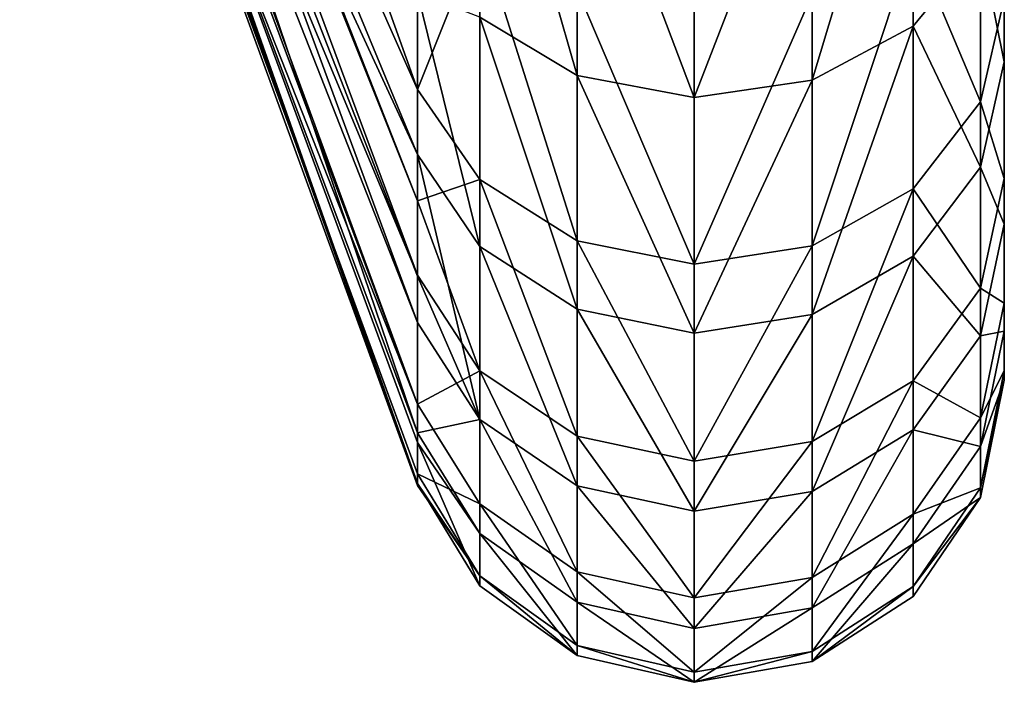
# Model space of a CAD drawing. Extents: x -46 to 46, y 1 to 197.
# Tile 55 of 168: x -33.98 to -32.35, y 119.87 to 120.96. Entities that reach past the tile are written whole.
import ezdxf

# ---------------------------------------------------------------- set-up
doc = ezdxf.new("R2010")
doc.units = 0
doc.header["$LTSCALE"] = 25.4
doc.layers.get('0').update_dxf_attribs({"color": 13, "linetype": 'CONTINUOUS'})

# ---------------------------------------------------------------- blocks, each defined once
blk = doc.blocks.new('BUSH-3401_STL')
at = {"color": 8}
mesh = blk.add_polyface(dxfattribs=at)
corners = [(-32.3545, 122.9574, 130.3344), (-32.3545, 123.1258, 134.2734), (-32.3545, 123.0662, 134.9825), (-32.3545, 123.5945, 130.0217), (-32.3545, 123.3828, 133.6098), (-32.3545, 123.8163, 133.0455), (-32.3545, 124.2682, 129.7986), (-32.3545, 124.3912, 132.6262), (-32.3545, 124.9661, 129.6694), (-32.3545, 125.0609, 132.3859), (-32.3545, 125.675, 129.6364), (-32.3545, 125.7713, 132.3439), (-32.3545, 126.3819, 129.7002), (-32.3545, 126.4646, 132.5038), (-32.3545, 127.0734, 129.8597), (-32.3545, 127.0849, 132.8526), (-32.3545, 127.7369, 130.1118), (-32.3545, 127.5817, 133.362), (-32.3545, 127.915, 133.9907), (-32.3545, 128.3598, 130.452), (-32.3545, 128.0576, 134.6879), (-32.3545, 128.1664, 139.3359), (-32.3545, 128.755, 138.9393), (-32.3545, 128.9305, 130.8738), (-32.3545, 129.2841, 138.4663), (-32.3545, 129.4386, 131.3694), (-32.3545, 129.7439, 137.9256), (-32.3545, 129.8744, 131.9296), (-32.3545, 130.1257, 137.3274), (-32.3545, 130.2299, 132.5438), (-32.3545, 130.4226, 136.6827), (-32.3545, 130.4984, 133.2008), (-32.3545, 130.6289, 136.0036), (-32.3545, 130.6749, 133.8882), (-32.3545, 130.7408, 135.3028), (-32.3545, 130.7563, 134.5932), (-32.3545, 120.383, 134.3675), (-32.3545, 120.4488, 135.7821), (-32.3545, 120.3675, 135.0771), (-32.3545, 120.4949, 133.6667), (-32.3545, 120.6254, 136.4695), (-32.3545, 120.7012, 132.9876), (-32.3545, 120.8939, 137.1265), (-32.3545, 120.998, 132.3429), (-32.3545, 121.2494, 137.7408), (-32.3545, 121.3799, 131.7447), (-32.3545, 121.6852, 138.3009), (-32.3545, 121.8397, 131.204), (-32.3545, 122.1933, 138.7965), (-32.3545, 122.3688, 130.731), (-32.3545, 122.764, 139.2183), (-32.3545, 123.3869, 139.5584), (-32.3545, 123.2088, 135.6796), (-32.3545, 123.5421, 136.3083), (-32.3545, 124.0503, 139.8106), (-32.3545, 124.0389, 136.8177), (-32.3545, 124.6591, 137.1665), (-32.3545, 124.7419, 139.9701), (-32.3545, 125.3525, 137.3264), (-32.3545, 125.4488, 140.0339), (-32.3545, 126.0629, 137.2844), (-32.3545, 126.1577, 140.0009), (-32.3545, 126.7326, 137.0441), (-32.3545, 126.8556, 139.8717), (-32.3545, 127.3075, 136.6248), (-32.3545, 127.5293, 139.6486), (-32.3545, 127.741, 136.0605), (-32.3545, 127.998, 135.3969)]
mesh.append_faces([[corners[k] for k in face] for face in [(34, 33, 35), (36, 37, 38)]], dxfattribs={"vtx0": -1, "color": 8})
mesh.append_faces([[corners[k] for k in face] for face in [(1, 3, 4), (4, 3, 5), (5, 6, 7), (7, 8, 9), (9, 10, 11), (11, 12, 13), (13, 14, 15), (15, 16, 17), (17, 16, 18), (18, 19, 20), (21, 19, 22), (22, 23, 24), (24, 25, 26), (26, 27, 28), (28, 29, 30), (30, 31, 32), (32, 33, 34), (37, 39, 40), (40, 41, 42), (42, 43, 44), (44, 45, 46), (46, 47, 48), (48, 49, 50), (50, 2, 51), (51, 53, 54), (54, 56, 57), (57, 58, 59), (59, 60, 61), (61, 62, 63), (63, 64, 65), (65, 66, 21)]], dxfattribs={"vtx0": -1, "vtx1": -1, "color": 8})
mesh.append_faces([[corners[k] for k in face] for face in [(20, 19, 21), (50, 0, 2)]], dxfattribs={"vtx0": -1, "vtx1": -1, "vtx2": -1, "color": 8})
mesh.append_faces([[corners[k] for k in face] for face in [(0, 1, 2), (1, 0, 3), (5, 3, 6), (7, 6, 8), (9, 8, 10), (11, 10, 12), (13, 12, 14), (15, 14, 16), (18, 16, 19), (22, 19, 23), (24, 23, 25), (26, 25, 27), (28, 27, 29), (30, 29, 31), (32, 31, 33), (37, 36, 39), (40, 39, 41), (42, 41, 43), (44, 43, 45), (46, 45, 47), (48, 47, 49), (50, 49, 0), (51, 2, 52), (51, 52, 53), (54, 53, 55), (54, 55, 56), (57, 56, 58), (59, 58, 60), (61, 60, 62), (63, 62, 64), (65, 64, 66), (21, 66, 67), (21, 67, 20)]], dxfattribs={"vtx0": -1, "vtx2": -1, "color": 8})
mesh = blk.add_polyface(dxfattribs=at)
corners = [(-33.8808, 122.405, 132.6453), (-33.3243, 120.8479, 132.261), (-33.9509, 122.2602, 133.2807)]
mesh.append_faces([[corners[k] for k in face] for face in [(0, 1, 2)]], dxfattribs={"color": 8})
mesh = blk.add_polyface(dxfattribs=at)
corners = [(-33.8808, 122.405, 132.6453), (-33.3243, 121.1885, 131.7173), (-33.3243, 120.8479, 132.261)]
mesh.append_faces([[corners[k] for k in face] for face in [(0, 1, 2)]], dxfattribs={"color": 8})
mesh = blk.add_polyface(dxfattribs=at)
corners = [(-33.9556, 122.2463, 133.3414), (-33.3243, 120.5413, 132.9268), (-33.9805, 122.1153, 133.9121)]
mesh.append_faces([[corners[k] for k in face] for face in [(0, 1, 2)]], dxfattribs={"color": 8})
mesh = blk.add_polyface(dxfattribs=at)
corners = [(-33.9509, 122.2602, 133.2807), (-33.3243, 120.6643, 132.6304), (-33.9556, 122.2463, 133.3414)]
mesh.append_faces([[corners[k] for k in face] for face in [(0, 1, 2)]], dxfattribs={"color": 8})
mesh = blk.add_polyface(dxfattribs=at)
corners = [(-33.9556, 122.2463, 133.3414), (-33.3243, 120.6643, 132.6304), (-33.3243, 120.5413, 132.9268)]
mesh.append_faces([[corners[k] for k in face] for face in [(0, 1, 2)]], dxfattribs={"color": 8})
mesh = blk.add_polyface(dxfattribs=at)
corners = [(-33.9509, 122.2602, 133.2807), (-33.3243, 120.8479, 132.261), (-33.3243, 120.6643, 132.6304)]
mesh.append_faces([[corners[k] for k in face] for face in [(0, 1, 2)]], dxfattribs={"color": 8})
mesh = blk.add_polyface(dxfattribs=at)
corners = [(-33.9805, 122.1153, 133.9121), (-33.3243, 120.3282, 133.6282), (-33.9813, 122.0867, 134.0366)]
mesh.append_faces([[corners[k] for k in face] for face in [(0, 1, 2)]], dxfattribs={"color": 8})
mesh = blk.add_polyface(dxfattribs=at)
corners = [(-33.9805, 122.1153, 133.9121), (-33.3243, 120.5413, 132.9268), (-33.3243, 120.3282, 133.6282)]
mesh.append_faces([[corners[k] for k in face] for face in [(0, 1, 2)]], dxfattribs={"color": 8})
mesh = blk.add_polyface(dxfattribs=at)
corners = [(-33.9813, 122.0867, 134.0366), (-33.3243, 120.3282, 133.6282), (-33.9578, 121.9341, 134.6956)]
mesh.append_faces([[corners[k] for k in face] for face in [(0, 1, 2)]], dxfattribs={"color": 8})
mesh = blk.add_polyface(dxfattribs=at)
corners = [(-33.8808, 122.087, 136.4742), (-33.8295, 121.8352, 136.241), (-33.3243, 120.7404, 137.2018)]
mesh.append_faces([[corners[k] for k in face] for face in [(0, 1, 2)]], dxfattribs={"color": 8})
mesh = blk.add_polyface(dxfattribs=at)
corners = [(-33.8808, 122.087, 136.4742), (-33.3243, 120.7404, 137.2018), (-33.3243, 121.0077, 137.6825)]
mesh.append_faces([[corners[k] for k in face] for face in [(0, 1, 2)]], dxfattribs={"color": 8})
mesh = blk.add_polyface(dxfattribs=at)
corners = [(-33.9578, 121.9341, 134.6956), (-33.3243, 120.3282, 133.6282), (-33.3243, 120.2126, 134.3521)]
mesh.append_faces([[corners[k] for k in face] for face in [(0, 1, 2)]], dxfattribs={"color": 8})
mesh = blk.add_polyface(dxfattribs=at)
corners = [(-33.9578, 121.9341, 134.6956), (-33.3243, 120.2126, 134.3521), (-33.9556, 121.9271, 134.7257)]
mesh.append_faces([[corners[k] for k in face] for face in [(0, 1, 2)]], dxfattribs={"color": 8})
mesh = blk.add_polyface(dxfattribs=at)
corners = [(-33.9556, 121.9271, 134.7257), (-33.3243, 120.2126, 134.3521), (-33.3243, 120.1934, 134.6725)]
mesh.append_faces([[corners[k] for k in face] for face in [(0, 1, 2)]], dxfattribs={"color": 8})
mesh = blk.add_polyface(dxfattribs=at)
corners = [(-33.9556, 121.9271, 134.7257), (-33.3243, 120.1934, 134.6725), (-33.8867, 121.7749, 135.3781)]
mesh.append_faces([[corners[k] for k in face] for face in [(0, 1, 2)]], dxfattribs={"color": 8})
mesh = blk.add_polyface(dxfattribs=at)
corners = [(-33.8295, 121.8352, 136.241), (-33.7786, 121.6196, 136.0415), (-33.3243, 120.4631, 136.5233)]
mesh.append_faces([[corners[k] for k in face] for face in [(0, 1, 2)]], dxfattribs={"color": 8})
mesh = blk.add_polyface(dxfattribs=at)
corners = [(-33.8295, 121.8352, 136.241), (-33.3243, 120.4631, 136.5233), (-33.3243, 120.5397, 136.7393)]
mesh.append_faces([[corners[k] for k in face] for face in [(0, 1, 2)]], dxfattribs={"color": 8})
mesh = blk.add_polyface(dxfattribs=at)
corners = [(-33.8295, 121.8352, 136.241), (-33.3243, 120.5397, 136.7393), (-33.3243, 120.7404, 137.2018)]
mesh.append_faces([[corners[k] for k in face] for face in [(0, 1, 2)]], dxfattribs={"color": 8})
mesh = blk.add_polyface(dxfattribs=at)
corners = [(-33.8867, 121.7749, 135.3781), (-33.3243, 120.1934, 134.6725), (-33.3243, 120.1967, 135.085)]
mesh.append_faces([[corners[k] for k in face] for face in [(0, 1, 2)]], dxfattribs={"color": 8})
mesh = blk.add_polyface(dxfattribs=at)
corners = [(-33.8867, 121.7749, 135.3781), (-33.3243, 120.1967, 135.085), (-33.8729, 121.7517, 135.4773)]
mesh.append_faces([[corners[k] for k in face] for face in [(0, 1, 2)]], dxfattribs={"color": 8})
mesh = blk.add_polyface(dxfattribs=at)
corners = [(-33.8729, 121.7517, 135.4773), (-33.3243, 120.1967, 135.085), (-33.3243, 120.2648, 135.7229)]
mesh.append_faces([[corners[k] for k in face] for face in [(0, 1, 2)]], dxfattribs={"color": 8})
mesh = blk.add_polyface(dxfattribs=at)
corners = [(-33.8729, 121.7517, 135.4773), (-33.3243, 120.2648, 135.7229), (-33.3243, 120.2807, 135.8132)]
mesh.append_faces([[corners[k] for k in face] for face in [(0, 1, 2)]], dxfattribs={"color": 8})
mesh = blk.add_polyface(dxfattribs=at)
corners = [(-33.8729, 121.7517, 135.4773), (-33.3243, 120.2807, 135.8132), (-33.7786, 121.6196, 136.0415)]
mesh.append_faces([[corners[k] for k in face] for face in [(0, 1, 2)]], dxfattribs={"color": 8})
mesh = blk.add_polyface(dxfattribs=at)
corners = [(-33.7786, 121.6196, 136.0415), (-33.3243, 120.2807, 135.8132), (-33.3243, 120.4631, 136.5233)]
mesh.append_faces([[corners[k] for k in face] for face in [(0, 1, 2)]], dxfattribs={"color": 8})
mesh = blk.add_polyface(dxfattribs=at)
corners = [(-32.3937, 121.0883, 137.8493), (-32.5053, 121.4184, 138.5395), (-32.5053, 120.9526, 137.9408), (-32.3937, 121.5404, 138.4303)]
mesh.append_faces([[corners[k] for k in face] for face in [(0, 1, 2), (1, 0, 3)]], dxfattribs={"vtx0": -1, "color": 8})
mesh = blk.add_polyface(dxfattribs=at)
corners = [(-33.0601, 120.8714, 137.9954), (-33.221, 121.4317, 138.5276), (-33.221, 120.9674, 137.9308), (-33.0601, 121.3455, 138.6047)]
mesh.append_faces([[corners[k] for k in face] for face in [(0, 1, 2), (1, 0, 3)]], dxfattribs={"vtx0": -1, "color": 8})
mesh = blk.add_polyface(dxfattribs=at)
corners = [(-32.5053, 121.4184, 138.5395), (-32.6718, 120.8634, 138.0008), (-32.5053, 120.9526, 137.9408), (-32.6718, 121.3382, 138.6111)]
mesh.append_faces([[corners[k] for k in face] for face in [(0, 1, 2), (1, 0, 3)]], dxfattribs={"vtx0": -1, "color": 8})
mesh = blk.add_polyface(dxfattribs=at)
corners = [(-32.3937, 121.2237, 131.6293), (-32.3545, 120.998, 132.3429), (-32.3937, 120.8276, 132.2498), (-32.3545, 121.3799, 131.7447)]
mesh.append_faces([[corners[k] for k in face] for face in [(0, 1, 2), (1, 0, 3)]], dxfattribs={"vtx0": -1, "color": 8})
mesh = blk.add_polyface(dxfattribs=at)
corners = [(-32.8669, 120.8349, 138.0201), (-33.0601, 121.3455, 138.6047), (-33.0601, 120.8714, 137.9954), (-32.8669, 121.3126, 138.634)]
mesh.append_faces([[corners[k] for k in face] for face in [(0, 1, 2), (1, 0, 3)]], dxfattribs={"vtx0": -1, "color": 8})
mesh = blk.add_polyface(dxfattribs=at)
corners = [(-32.6718, 121.3382, 138.6111), (-32.8669, 120.8349, 138.0201), (-32.6718, 120.8634, 138.0008), (-32.8669, 121.3126, 138.634)]
mesh.append_faces([[corners[k] for k in face] for face in [(0, 1, 2), (1, 0, 3)]], dxfattribs={"vtx0": -1, "color": 8})
mesh = blk.add_polyface(dxfattribs=at)
corners = [(-32.3545, 120.8939, 137.1265), (-32.3937, 121.0883, 137.8493), (-32.3937, 120.7196, 137.2121), (-32.3545, 121.2494, 137.7408)]
mesh.append_faces([[corners[k] for k in face] for face in [(0, 1, 2), (1, 0, 3)]], dxfattribs={"vtx0": -1, "color": 8})
mesh = blk.add_polyface(dxfattribs=at)
corners = [(-32.5053, 121.092, 131.532), (-32.3937, 120.8276, 132.2498), (-32.5053, 120.6839, 132.1714), (-32.3937, 121.2237, 131.6293)]
mesh.append_faces([[corners[k] for k in face] for face in [(0, 1, 2), (1, 0, 3)]], dxfattribs={"vtx0": -1, "color": 8})
mesh = blk.add_polyface(dxfattribs=at)
corners = [(-33.3243, 121.1885, 131.7173), (-33.221, 121.1064, 131.5426), (-33.3243, 120.8479, 132.261)]
mesh.append_faces([[corners[k] for k in face] for face in [(0, 1, 2)]], dxfattribs={"color": 8})
mesh = blk.add_polyface(dxfattribs=at)
corners = [(-33.221, 121.1064, 131.5426), (-33.221, 120.6995, 132.1799), (-33.3243, 120.8479, 132.261)]
mesh.append_faces([[corners[k] for k in face] for face in [(0, 1, 2)]], dxfattribs={"color": 8})
mesh = blk.add_polyface(dxfattribs=at)
corners = [(-33.0601, 120.598, 132.1245), (-33.221, 121.1064, 131.5426), (-33.0601, 121.0134, 131.4738), (-33.221, 120.6995, 132.1799)]
mesh.append_faces([[corners[k] for k in face] for face in [(0, 1, 2), (1, 0, 3)]], dxfattribs={"vtx0": -1, "color": 8})
mesh = blk.add_polyface(dxfattribs=at)
corners = [(-32.5053, 121.092, 131.532), (-32.6718, 120.5895, 132.1199), (-32.6718, 121.0056, 131.4681), (-32.5053, 120.6839, 132.1714)]
mesh.append_faces([[corners[k] for k in face] for face in [(0, 1, 2), (1, 0, 3)]], dxfattribs={"vtx0": -1, "color": 8})
mesh = blk.add_polyface(dxfattribs=at)
corners = [(-32.3937, 120.7196, 137.2121), (-32.5053, 120.9526, 137.9408), (-32.5053, 120.5726, 137.2842), (-32.3937, 121.0883, 137.8493)]
mesh.append_faces([[corners[k] for k in face] for face in [(0, 1, 2), (1, 0, 3)]], dxfattribs={"vtx0": -1, "color": 8})
mesh = blk.add_polyface(dxfattribs=at)
corners = [(-32.8669, 120.5593, 132.1034), (-33.0601, 121.0134, 131.4738), (-32.8669, 120.9779, 131.4476), (-33.0601, 120.598, 132.1245)]
mesh.append_faces([[corners[k] for k in face] for face in [(0, 1, 2), (1, 0, 3)]], dxfattribs={"vtx0": -1, "color": 8})
mesh = blk.add_polyface(dxfattribs=at)
corners = [(-33.3243, 121.0077, 137.6825), (-33.221, 120.5886, 137.2763), (-33.221, 120.9674, 137.9308)]
mesh.append_faces([[corners[k] for k in face] for face in [(0, 1, 2)]], dxfattribs={"color": 8})
mesh = blk.add_polyface(dxfattribs=at)
corners = [(-33.3243, 121.0077, 137.6825), (-33.3243, 120.7404, 137.2018), (-33.221, 120.5886, 137.2763)]
mesh.append_faces([[corners[k] for k in face] for face in [(0, 1, 2)]], dxfattribs={"color": 8})
mesh = blk.add_polyface(dxfattribs=at)
corners = [(-32.6718, 121.0056, 131.4681), (-32.8669, 120.5593, 132.1034), (-32.8669, 120.9779, 131.4476), (-32.6718, 120.5895, 132.1199)]
mesh.append_faces([[corners[k] for k in face] for face in [(0, 1, 2), (1, 0, 3)]], dxfattribs={"vtx0": -1, "color": 8})
mesh = blk.add_polyface(dxfattribs=at)
corners = [(-32.3937, 120.8276, 132.2498), (-32.3545, 120.7012, 132.9876), (-32.3937, 120.5196, 132.9186), (-32.3545, 120.998, 132.3429)]
mesh.append_faces([[corners[k] for k in face] for face in [(0, 1, 2), (1, 0, 3)]], dxfattribs={"vtx0": -1, "color": 8})
mesh = blk.add_polyface(dxfattribs=at)
corners = [(-33.0601, 120.4848, 137.3273), (-33.221, 120.9674, 137.9308), (-33.221, 120.5886, 137.2763), (-33.0601, 120.8714, 137.9954)]
mesh.append_faces([[corners[k] for k in face] for face in [(0, 1, 2), (1, 0, 3)]], dxfattribs={"vtx0": -1, "color": 8})
mesh = blk.add_polyface(dxfattribs=at)
corners = [(-32.5053, 120.9526, 137.9408), (-32.6718, 120.4761, 137.3316), (-32.5053, 120.5726, 137.2842), (-32.6718, 120.8634, 138.0008)]
mesh.append_faces([[corners[k] for k in face] for face in [(0, 1, 2), (1, 0, 3)]], dxfattribs={"vtx0": -1, "color": 8})
mesh = blk.add_polyface(dxfattribs=at)
corners = [(-32.3545, 120.6254, 136.4695), (-32.3937, 120.7196, 137.2121), (-32.3937, 120.441, 136.5305), (-32.3545, 120.8939, 137.1265)]
mesh.append_faces([[corners[k] for k in face] for face in [(0, 1, 2), (1, 0, 3)]], dxfattribs={"vtx0": -1, "color": 8})
mesh = blk.add_polyface(dxfattribs=at)
corners = [(-32.8669, 120.4452, 137.3467), (-33.0601, 120.8714, 137.9954), (-33.0601, 120.4848, 137.3273), (-32.8669, 120.8349, 138.0201)]
mesh.append_faces([[corners[k] for k in face] for face in [(0, 1, 2), (1, 0, 3)]], dxfattribs={"vtx0": -1, "color": 8})
mesh = blk.add_polyface(dxfattribs=at)
corners = [(-32.6718, 120.8634, 138.0008), (-32.8669, 120.4452, 137.3467), (-32.6718, 120.4761, 137.3316), (-32.8669, 120.8349, 138.0201)]
mesh.append_faces([[corners[k] for k in face] for face in [(0, 1, 2), (1, 0, 3)]], dxfattribs={"vtx0": -1, "color": 8})
mesh = blk.add_polyface(dxfattribs=at)
corners = [(-33.3243, 120.8479, 132.261), (-33.221, 120.6995, 132.1799), (-33.3243, 120.6643, 132.6304)]
mesh.append_faces([[corners[k] for k in face] for face in [(0, 1, 2)]], dxfattribs={"color": 8})
mesh = blk.add_polyface(dxfattribs=at)
corners = [(-32.5053, 120.6839, 132.1714), (-32.3937, 120.5196, 132.9186), (-32.5053, 120.3666, 132.8604), (-32.3937, 120.8276, 132.2498)]
mesh.append_faces([[corners[k] for k in face] for face in [(0, 1, 2), (1, 0, 3)]], dxfattribs={"vtx0": -1, "color": 8})
mesh = blk.add_polyface(dxfattribs=at)
corners = [(-33.3243, 120.7404, 137.2018), (-33.221, 120.3026, 136.5764), (-33.221, 120.5886, 137.2763)]
mesh.append_faces([[corners[k] for k in face] for face in [(0, 1, 2)]], dxfattribs={"color": 8})
mesh = blk.add_polyface(dxfattribs=at)
corners = [(-33.3243, 120.7404, 137.2018), (-33.3243, 120.5397, 136.7393), (-33.221, 120.3026, 136.5764)]
mesh.append_faces([[corners[k] for k in face] for face in [(0, 1, 2)]], dxfattribs={"color": 8})
mesh = blk.add_polyface(dxfattribs=at)
corners = [(-32.3937, 120.441, 136.5305), (-32.5053, 120.5726, 137.2842), (-32.5053, 120.2856, 136.582), (-32.3937, 120.7196, 137.2121)]
mesh.append_faces([[corners[k] for k in face] for face in [(0, 1, 2), (1, 0, 3)]], dxfattribs={"vtx0": -1, "color": 8})
mesh = blk.add_polyface(dxfattribs=at)
corners = [(-33.221, 120.6995, 132.1799), (-33.221, 120.3833, 132.8667), (-33.3243, 120.6643, 132.6304)]
mesh.append_faces([[corners[k] for k in face] for face in [(0, 1, 2)]], dxfattribs={"color": 8})
mesh = blk.add_polyface(dxfattribs=at)
corners = [(-33.0601, 120.2752, 132.8257), (-33.221, 120.6995, 132.1799), (-33.0601, 120.598, 132.1245), (-33.221, 120.3833, 132.8667)]
mesh.append_faces([[corners[k] for k in face] for face in [(0, 1, 2), (1, 0, 3)]], dxfattribs={"vtx0": -1, "color": 8})
mesh = blk.add_polyface(dxfattribs=at)
corners = [(-32.3937, 120.5196, 132.9186), (-32.3545, 120.4949, 133.6667), (-32.3937, 120.3056, 133.623), (-32.3545, 120.7012, 132.9876)]
mesh.append_faces([[corners[k] for k in face] for face in [(0, 1, 2), (1, 0, 3)]], dxfattribs={"vtx0": -1, "color": 8})
mesh = blk.add_polyface(dxfattribs=at)
corners = [(-32.5053, 120.6839, 132.1714), (-32.6718, 120.2661, 132.8222), (-32.6718, 120.5895, 132.1199), (-32.5053, 120.3666, 132.8604)]
mesh.append_faces([[corners[k] for k in face] for face in [(0, 1, 2), (1, 0, 3)]], dxfattribs={"vtx0": -1, "color": 8})
mesh = blk.add_polyface(dxfattribs=at)
corners = [(-33.3243, 120.6643, 132.6304), (-33.221, 120.3833, 132.8667), (-33.3243, 120.5413, 132.9268)]
mesh.append_faces([[corners[k] for k in face] for face in [(0, 1, 2)]], dxfattribs={"color": 8})
mesh = blk.add_polyface(dxfattribs=at)
corners = [(-32.3545, 120.4488, 135.7821), (-32.3937, 120.441, 136.5305), (-32.3937, 120.2579, 135.8175), (-32.3545, 120.6254, 136.4695)]
mesh.append_faces([[corners[k] for k in face] for face in [(0, 1, 2), (1, 0, 3)]], dxfattribs={"vtx0": -1, "color": 8})
mesh = blk.add_polyface(dxfattribs=at)
corners = [(-33.0601, 120.1928, 136.6127), (-33.221, 120.5886, 137.2763), (-33.221, 120.3026, 136.5764), (-33.0601, 120.4848, 137.3273)]
mesh.append_faces([[corners[k] for k in face] for face in [(0, 1, 2), (1, 0, 3)]], dxfattribs={"vtx0": -1, "color": 8})
mesh = blk.add_polyface(dxfattribs=at)
corners = [(-32.8669, 120.234, 132.81), (-33.0601, 120.598, 132.1245), (-32.8669, 120.5593, 132.1034), (-33.0601, 120.2752, 132.8257)]
mesh.append_faces([[corners[k] for k in face] for face in [(0, 1, 2), (1, 0, 3)]], dxfattribs={"vtx0": -1, "color": 8})
mesh = blk.add_polyface(dxfattribs=at)
corners = [(-32.6718, 120.5895, 132.1199), (-32.8669, 120.234, 132.81), (-32.8669, 120.5593, 132.1034), (-32.6718, 120.2661, 132.8222)]
mesh.append_faces([[corners[k] for k in face] for face in [(0, 1, 2), (1, 0, 3)]], dxfattribs={"vtx0": -1, "color": 8})
mesh = blk.add_polyface(dxfattribs=at)
corners = [(-32.5053, 120.5726, 137.2842), (-32.6718, 120.1836, 136.6158), (-32.5053, 120.2856, 136.582), (-32.6718, 120.4761, 137.3316)]
mesh.append_faces([[corners[k] for k in face] for face in [(0, 1, 2), (1, 0, 3)]], dxfattribs={"vtx0": -1, "color": 8})
mesh = blk.add_polyface(dxfattribs=at)
corners = [(-33.3243, 120.3282, 133.6282), (-33.221, 120.3833, 132.8667), (-33.221, 120.1635, 133.5902), (-33.3243, 120.5413, 132.9268)]
mesh.append_faces([[corners[k] for k in face] for face in [(0, 1, 2), (1, 0, 3)]], dxfattribs={"vtx0": -1, "color": 8})
mesh = blk.add_polyface(dxfattribs=at)
corners = [(-33.3243, 120.5397, 136.7393), (-33.3243, 120.4631, 136.5233), (-33.221, 120.3026, 136.5764)]
mesh.append_faces([[corners[k] for k in face] for face in [(0, 1, 2)]], dxfattribs={"color": 8})
mesh = blk.add_polyface(dxfattribs=at)
corners = [(-32.5053, 120.3666, 132.8604), (-32.3937, 120.3056, 133.623), (-32.5053, 120.1461, 133.5862), (-32.3937, 120.5196, 132.9186)]
mesh.append_faces([[corners[k] for k in face] for face in [(0, 1, 2), (1, 0, 3)]], dxfattribs={"vtx0": -1, "color": 8})
mesh = blk.add_polyface(dxfattribs=at)
corners = [(-32.3937, 120.3056, 133.623), (-32.3545, 120.383, 134.3675), (-32.3937, 120.1895, 134.35), (-32.3545, 120.4949, 133.6667)]
mesh.append_faces([[corners[k] for k in face] for face in [(0, 1, 2), (1, 0, 3)]], dxfattribs={"vtx0": -1, "color": 8})
mesh = blk.add_polyface(dxfattribs=at)
corners = [(-32.8669, 120.1509, 136.6266), (-33.0601, 120.4848, 137.3273), (-33.0601, 120.1928, 136.6127), (-32.8669, 120.4452, 137.3467)]
mesh.append_faces([[corners[k] for k in face] for face in [(0, 1, 2), (1, 0, 3)]], dxfattribs={"vtx0": -1, "color": 8})
mesh = blk.add_polyface(dxfattribs=at)
corners = [(-32.6718, 120.4761, 137.3316), (-32.8669, 120.1509, 136.6266), (-32.6718, 120.1836, 136.6158), (-32.8669, 120.4452, 137.3467)]
mesh.append_faces([[corners[k] for k in face] for face in [(0, 1, 2), (1, 0, 3)]], dxfattribs={"vtx0": -1, "color": 8})
mesh = blk.add_polyface(dxfattribs=at)
corners = [(-33.221, 120.3026, 136.5764), (-33.3243, 120.2807, 135.8132), (-33.221, 120.1144, 135.844), (-33.3243, 120.4631, 136.5233)]
mesh.append_faces([[corners[k] for k in face] for face in [(0, 1, 2), (1, 0, 3)]], dxfattribs={"vtx0": -1, "color": 8})
mesh = blk.add_polyface(dxfattribs=at)
corners = [(-32.3937, 120.2579, 135.8175), (-32.5053, 120.2856, 136.582), (-32.5053, 120.0969, 135.8473), (-32.3937, 120.441, 136.5305)]
mesh.append_faces([[corners[k] for k in face] for face in [(0, 1, 2), (1, 0, 3)]], dxfattribs={"vtx0": -1, "color": 8})
mesh = blk.add_polyface(dxfattribs=at)
corners = [(-32.3545, 120.3675, 135.0771), (-32.3937, 120.2579, 135.8175), (-32.3937, 120.1735, 135.0861), (-32.3545, 120.4488, 135.7821)]
mesh.append_faces([[corners[k] for k in face] for face in [(0, 1, 2), (1, 0, 3)]], dxfattribs={"vtx0": -1, "color": 8})
mesh = blk.add_polyface(dxfattribs=at)
corners = [(-33.0601, 120.0508, 133.5643), (-33.221, 120.3833, 132.8667), (-33.0601, 120.2752, 132.8257), (-33.221, 120.1635, 133.5902)]
mesh.append_faces([[corners[k] for k in face] for face in [(0, 1, 2), (1, 0, 3)]], dxfattribs={"vtx0": -1, "color": 8})
mesh = blk.add_polyface(dxfattribs=at)
corners = [(-32.3937, 120.1895, 134.35), (-32.3545, 120.3675, 135.0771), (-32.3937, 120.1735, 135.0861), (-32.3545, 120.383, 134.3675)]
mesh.append_faces([[corners[k] for k in face] for face in [(0, 1, 2), (1, 0, 3)]], dxfattribs={"vtx0": -1, "color": 8})
mesh = blk.add_polyface(dxfattribs=at)
corners = [(-32.5053, 120.3666, 132.8604), (-32.6718, 120.0413, 133.5621), (-32.6718, 120.2661, 132.8222), (-32.5053, 120.1461, 133.5862)]
mesh.append_faces([[corners[k] for k in face] for face in [(0, 1, 2), (1, 0, 3)]], dxfattribs={"vtx0": -1, "color": 8})
mesh = blk.add_polyface(dxfattribs=at)
corners = [(-33.3243, 120.2126, 134.3521), (-33.221, 120.1635, 133.5902), (-33.221, 120.0443, 134.3369), (-33.3243, 120.3282, 133.6282)]
mesh.append_faces([[corners[k] for k in face] for face in [(0, 1, 2), (1, 0, 3)]], dxfattribs={"vtx0": -1, "color": 8})
mesh = blk.add_polyface(dxfattribs=at)
corners = [(-33.0601, 120.0007, 135.8651), (-33.221, 120.3026, 136.5764), (-33.221, 120.1144, 135.844), (-33.0601, 120.1928, 136.6127)]
mesh.append_faces([[corners[k] for k in face] for face in [(0, 1, 2), (1, 0, 3)]], dxfattribs={"vtx0": -1, "color": 8})
mesh = blk.add_polyface(dxfattribs=at)
corners = [(-32.5053, 120.1461, 133.5862), (-32.3937, 120.1895, 134.35), (-32.5053, 120.0265, 134.3353), (-32.3937, 120.3056, 133.623)]
mesh.append_faces([[corners[k] for k in face] for face in [(0, 1, 2), (1, 0, 3)]], dxfattribs={"vtx0": -1, "color": 8})
mesh = blk.add_polyface(dxfattribs=at)
corners = [(-33.3243, 120.2807, 135.8132), (-33.3243, 120.2648, 135.7229), (-33.221, 120.1144, 135.844)]
mesh.append_faces([[corners[k] for k in face] for face in [(0, 1, 2)]], dxfattribs={"color": 8})
mesh = blk.add_polyface(dxfattribs=at)
corners = [(-32.5053, 120.2856, 136.582), (-32.6718, 119.9912, 135.8669), (-32.5053, 120.0969, 135.8473), (-32.6718, 120.1836, 136.6158)]
mesh.append_faces([[corners[k] for k in face] for face in [(0, 1, 2), (1, 0, 3)]], dxfattribs={"vtx0": -1, "color": 8})
mesh = blk.add_polyface(dxfattribs=at)
corners = [(-33.3243, 120.2648, 135.7229), (-33.221, 120.0278, 135.0929), (-33.221, 120.1144, 135.844)]
mesh.append_faces([[corners[k] for k in face] for face in [(0, 1, 2)]], dxfattribs={"color": 8})
mesh = blk.add_polyface(dxfattribs=at)
corners = [(-33.3243, 120.2648, 135.7229), (-33.3243, 120.1967, 135.085), (-33.221, 120.0278, 135.0929)]
mesh.append_faces([[corners[k] for k in face] for face in [(0, 1, 2)]], dxfattribs={"color": 8})
mesh = blk.add_polyface(dxfattribs=at)
corners = [(-32.8669, 120.0078, 133.5543), (-33.0601, 120.2752, 132.8257), (-32.8669, 120.234, 132.81), (-33.0601, 120.0508, 133.5643)]
mesh.append_faces([[corners[k] for k in face] for face in [(0, 1, 2), (1, 0, 3)]], dxfattribs={"vtx0": -1, "color": 8})
mesh = blk.add_polyface(dxfattribs=at)
corners = [(-32.6718, 120.2661, 132.8222), (-32.8669, 120.0078, 133.5543), (-32.8669, 120.234, 132.81), (-32.6718, 120.0413, 133.5621)]
mesh.append_faces([[corners[k] for k in face] for face in [(0, 1, 2), (1, 0, 3)]], dxfattribs={"vtx0": -1, "color": 8})
mesh = blk.add_polyface(dxfattribs=at)
corners = [(-32.3937, 120.1735, 135.0861), (-32.5053, 120.0969, 135.8473), (-32.5053, 120.01, 135.0937), (-32.3937, 120.2579, 135.8175)]
mesh.append_faces([[corners[k] for k in face] for face in [(0, 1, 2), (1, 0, 3)]], dxfattribs={"vtx0": -1, "color": 8})
mesh = blk.add_polyface(dxfattribs=at)
corners = [(-33.3243, 120.2126, 134.3521), (-33.221, 120.0443, 134.3369), (-33.3243, 120.1934, 134.6725)]
mesh.append_faces([[corners[k] for k in face] for face in [(0, 1, 2)]], dxfattribs={"color": 8})
mesh = blk.add_polyface(dxfattribs=at)
corners = [(-33.3243, 120.1967, 135.085), (-33.221, 120.0443, 134.3369), (-33.221, 120.0278, 135.0929)]
mesh.append_faces([[corners[k] for k in face] for face in [(0, 1, 2)]], dxfattribs={"color": 8})
mesh = blk.add_polyface(dxfattribs=at)
corners = [(-33.3243, 120.1967, 135.085), (-33.3243, 120.1934, 134.6725), (-33.221, 120.0443, 134.3369)]
mesh.append_faces([[corners[k] for k in face] for face in [(0, 1, 2)]], dxfattribs={"color": 8})
mesh = blk.add_polyface(dxfattribs=at)
corners = [(-32.8669, 119.9574, 135.8731), (-33.0601, 120.1928, 136.6127), (-33.0601, 120.0007, 135.8651), (-32.8669, 120.1509, 136.6266)]
mesh.append_faces([[corners[k] for k in face] for face in [(0, 1, 2), (1, 0, 3)]], dxfattribs={"vtx0": -1, "color": 8})
mesh = blk.add_polyface(dxfattribs=at)
corners = [(-32.6718, 120.1836, 136.6158), (-32.8669, 119.9574, 135.8731), (-32.6718, 119.9912, 135.8669), (-32.8669, 120.1509, 136.6266)]
mesh.append_faces([[corners[k] for k in face] for face in [(0, 1, 2), (1, 0, 3)]], dxfattribs={"vtx0": -1, "color": 8})
mesh = blk.add_polyface(dxfattribs=at)
corners = [(-32.5053, 120.0265, 134.3353), (-32.3937, 120.1735, 135.0861), (-32.5053, 120.01, 135.0937), (-32.3937, 120.1895, 134.35)]
mesh.append_faces([[corners[k] for k in face] for face in [(0, 1, 2), (1, 0, 3)]], dxfattribs={"vtx0": -1, "color": 8})
mesh = blk.add_polyface(dxfattribs=at)
corners = [(-33.0601, 119.9291, 134.3265), (-33.221, 120.1635, 133.5902), (-33.0601, 120.0508, 133.5643), (-33.221, 120.0443, 134.3369)]
mesh.append_faces([[corners[k] for k in face] for face in [(0, 1, 2), (1, 0, 3)]], dxfattribs={"vtx0": -1, "color": 8})
mesh = blk.add_polyface(dxfattribs=at)
corners = [(-32.5053, 120.1461, 133.5862), (-32.6718, 119.9194, 134.3256), (-32.6718, 120.0413, 133.5621), (-32.5053, 120.0265, 134.3353)]
mesh.append_faces([[corners[k] for k in face] for face in [(0, 1, 2), (1, 0, 3)]], dxfattribs={"vtx0": -1, "color": 8})
mesh = blk.add_polyface(dxfattribs=at)
corners = [(-33.0601, 119.9123, 135.0983), (-33.221, 120.1144, 135.844), (-33.221, 120.0278, 135.0929), (-33.0601, 120.0007, 135.8651)]
mesh.append_faces([[corners[k] for k in face] for face in [(0, 1, 2), (1, 0, 3)]], dxfattribs={"vtx0": -1, "color": 8})
mesh = blk.add_polyface(dxfattribs=at)
corners = [(-32.5053, 120.0969, 135.8473), (-32.6718, 119.9026, 135.0987), (-32.5053, 120.01, 135.0937), (-32.6718, 119.9912, 135.8669)]
mesh.append_faces([[corners[k] for k in face] for face in [(0, 1, 2), (1, 0, 3)]], dxfattribs={"vtx0": -1, "color": 8})
mesh = blk.add_polyface(dxfattribs=at)
corners = [(-32.8669, 119.8851, 134.3226), (-33.0601, 120.0508, 133.5643), (-32.8669, 120.0078, 133.5543), (-33.0601, 119.9291, 134.3265)]
mesh.append_faces([[corners[k] for k in face] for face in [(0, 1, 2), (1, 0, 3)]], dxfattribs={"vtx0": -1, "color": 8})
mesh = blk.add_polyface(dxfattribs=at)
corners = [(-33.0601, 119.9123, 135.0983), (-33.221, 120.0443, 134.3369), (-33.0601, 119.9291, 134.3265), (-33.221, 120.0278, 135.0929)]
mesh.append_faces([[corners[k] for k in face] for face in [(0, 1, 2), (1, 0, 3)]], dxfattribs={"vtx0": -1, "color": 8})
mesh = blk.add_polyface(dxfattribs=at)
corners = [(-32.6718, 120.0413, 133.5621), (-32.8669, 119.8851, 134.3226), (-32.8669, 120.0078, 133.5543), (-32.6718, 119.9194, 134.3256)]
mesh.append_faces([[corners[k] for k in face] for face in [(0, 1, 2), (1, 0, 3)]], dxfattribs={"vtx0": -1, "color": 8})
mesh = blk.add_polyface(dxfattribs=at)
corners = [(-32.5053, 120.0265, 134.3353), (-32.6718, 119.9026, 135.0987), (-32.6718, 119.9194, 134.3256), (-32.5053, 120.01, 135.0937)]
mesh.append_faces([[corners[k] for k in face] for face in [(0, 1, 2), (1, 0, 3)]], dxfattribs={"vtx0": -1, "color": 8})
mesh = blk.add_polyface(dxfattribs=at)
corners = [(-32.8669, 119.8682, 135.1003), (-33.0601, 120.0007, 135.8651), (-33.0601, 119.9123, 135.0983), (-32.8669, 119.9574, 135.8731)]
mesh.append_faces([[corners[k] for k in face] for face in [(0, 1, 2), (1, 0, 3)]], dxfattribs={"vtx0": -1, "color": 8})
mesh = blk.add_polyface(dxfattribs=at)
corners = [(-32.6718, 119.9912, 135.8669), (-32.8669, 119.8682, 135.1003), (-32.6718, 119.9026, 135.0987), (-32.8669, 119.9574, 135.8731)]
mesh.append_faces([[corners[k] for k in face] for face in [(0, 1, 2), (1, 0, 3)]], dxfattribs={"vtx0": -1, "color": 8})
mesh = blk.add_polyface(dxfattribs=at)
corners = [(-32.8669, 119.8682, 135.1003), (-33.0601, 119.9291, 134.3265), (-32.8669, 119.8851, 134.3226), (-33.0601, 119.9123, 135.0983)]
mesh.append_faces([[corners[k] for k in face] for face in [(0, 1, 2), (1, 0, 3)]], dxfattribs={"vtx0": -1, "color": 8})
mesh = blk.add_polyface(dxfattribs=at)
corners = [(-32.6718, 119.9194, 134.3256), (-32.8669, 119.8682, 135.1003), (-32.8669, 119.8851, 134.3226), (-32.6718, 119.9026, 135.0987)]
mesh.append_faces([[corners[k] for k in face] for face in [(0, 1, 2), (1, 0, 3)]], dxfattribs={"vtx0": -1, "color": 8})
blk = doc.blocks.new('GRUPUJ_1')
at = {"color": 0}
blk.add_blockref('BUSH-3401_STL', (45.5568, -27.6526, -0.8958), dxfattribs=at)

msp = doc.modelspace()

# ---------------------------------------------------------------- block references
at = {"color": 0}
msp.add_blockref('GRUPUJ_1', (-45.5568, 27.6526, -67.9042), dxfattribs=at)

doc.saveas('drawing.dxf')
